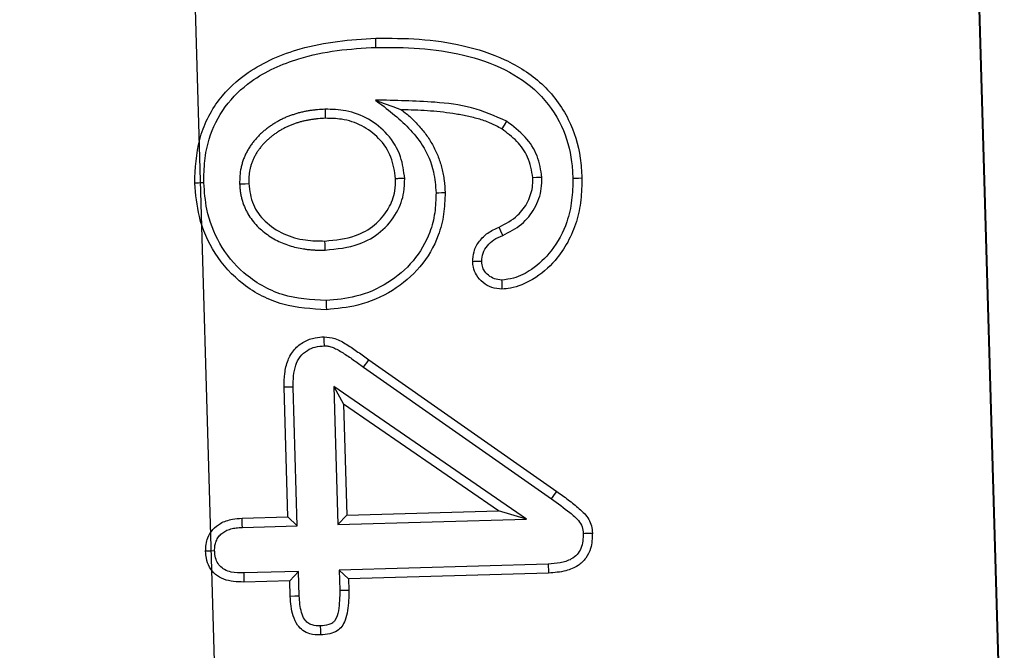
# Model space of a CAD drawing. Header units: metres. Extents: x 232680 to 233262, y 554200 to 554550.
# Tile 112 of 254: x 232761.1884 to 232761.2637, y 554462.2398 to 554462.288. Entities that reach past the tile are written whole.
import ezdxf

# ---------------------------------------------------------------- set-up
doc = ezdxf.new("R2010")
doc.units = ezdxf.units.M
doc.linetypes.add('NLCS-HIDDEN', pattern=[4, 2, -2])
doc.layers.get('Defpoints').update_dxf_attribs({"color": 241})
for name, color, linetype, lineweight in [('ACO constructie 035', 7, 'Continuous', 35), ('ACO tekst', 251, 'Continuous', 9), ('N-WE-VH-VERHARDING_ASFALT_DEKLAAG-GD', 7, 'Continuous', 25), ('N-WE-VH-VERHARDING_ASFALT_TUSSENLAAG_1-GD', 7, 'Continuous', 25), ('X-XX-AL-NAP-M', 7, 'Continuous', 18)]:
    doc.layers.add(name, color=color, linetype=linetype, lineweight=lineweight)
doc.styles.add('NLCS-ISO-ANNOTATIEF-T25', font='NLCS-ISO.ttf', dxfattribs={"height": 2.5})
doc.dimstyles.new('NLCS-ANNOTATIEF-T25-PIJL', dxfattribs={"dimtxt": 2.5, "dimasz": 2.5, "dimexe": 2, "dimexo": 2, "dimgap": 0.7, "dimtad": 1, "dimzin": 0, "dimdsep": 46, "dimtxsty": 'NLCS-ISO-ANNOTATIEF-T25', "dimcen": 0, "dimdle": 2, "dimclrd": 256, "dimclre": 256, "dimclrt": 256, "dimazin": 0, "dimtfac": 1, "dimtofl": 0, "dimtmove": 1, "dimatfit": 0, "dimfxl": 2, "dimtfillclr": 254, "dimtolj": 1, "dimtzin": 0, "dimlwd": 13, "dimlwe": 9, "dimarcsym": 0})

# ---------------------------------------------------------------- blocks, each defined once
blk = doc.blocks.new('KT640 (doorsnede)')
at = {"layer": 'ACO constructie 035', "lineweight": 30}
blk.add_line((1, 0), (0, 0), dxfattribs=at)
at = {"layer": 'ACO tekst', "lineweight": 30}
for p, q in [((0.877551, -0.047455), (0.888027, -0.033387)), ((0.878103, -0.047873), (0.888582, -0.033802)), ((0.893557, -0.034199), (0.893557, -0.050193)), ((0.89425, -0.034189), (0.89425, -0.0495)), ((0.890068, -0.035754), (0.879508, -0.050193)), ((0.890068, -0.035754), (0.889375, -0.037875)), ((0.890068, -0.050193), (0.890068, -0.035754)), ((0.889375, -0.037875), (0.880873, -0.0495)), ((0.889375, -0.0495), (0.889375, -0.037875)), ((0.879508, -0.050193), (0.880873, -0.0495)), ((0.880873, -0.0495), (0.889375, -0.0495)), ((0.890068, -0.050193), (0.889375, -0.0495)), ((0.893557, -0.050193), (0.89425, -0.0495)), ((0.89425, -0.0495), (0.8951, -0.0495)), ((0.895096, -0.050193), (0.8951, -0.0495)), ((0.879508, -0.050193), (0.890068, -0.050193)), ((0.893557, -0.050193), (0.895096, -0.050193)), ((0.890068, -0.053307), (0.87946, -0.053307)), ((0.890068, -0.053307), (0.889375, -0.054)), ((0.890068, -0.0575), (0.890068, -0.053307)), ((0.893557, -0.053307), (0.89425, -0.054)), ((0.895448, -0.053307), (0.893557, -0.053307)), ((0.893557, -0.053307), (0.893557, -0.057499)), ((0.889375, -0.054), (0.879449, -0.054)), ((0.889375, -0.05751), (0.889375, -0.054)), ((0.89425, -0.054), (0.89425, -0.05751)), ((0.895457, -0.054), (0.89425, -0.054))]:
    blk.add_line(p, q, dxfattribs=at)
at = {"layer": 'ACO tekst', "lineweight": 30, "flags": 128}
for points in [[(0.864133, -0.031443), (0.864133, -0.031235), (0.864133, -0.031027), (0.864133, -0.03075)], [(0.864, -0.033806), (0.864001, -0.034015), (0.864002, -0.034223), (0.864004, -0.0345)], [(0.888582, -0.033802), (0.888415, -0.033678), (0.888249, -0.033553), (0.888027, -0.033387)], [(0.893557, -0.034199), (0.893765, -0.034196), (0.893973, -0.034193), (0.89425, -0.034189)], [(0.859629, -0.036391), (0.859918, -0.036582), (0.860207, -0.036773)], [(0.86835, -0.036943), (0.868028, -0.037072), (0.867707, -0.037201)], [(0.864937, -0.041943), (0.864936, -0.041735), (0.864936, -0.041527), (0.864936, -0.04125)], [(0.857716, -0.046375), (0.857988, -0.045703), (0.858254, -0.045047), (0.85852, -0.044391)], [(0.853693, -0.046215), (0.853485, -0.046215), (0.853277, -0.046214), (0.853, -0.046213)], [(0.878103, -0.047873), (0.877937, -0.047748), (0.877772, -0.047622), (0.877551, -0.047455)], [(0.858307, -0.050243), (0.858515, -0.050243), (0.858723, -0.050243), (0.859, -0.050244)], [(0.869068, -0.050546), (0.86886, -0.050547), (0.868652, -0.050548), (0.868375, -0.050549)], [(0.872932, -0.050595), (0.87314, -0.050593), (0.873348, -0.050592), (0.873625, -0.05059)], [(0.876381, -0.050828), (0.876034, -0.050826), (0.875688, -0.050824)], [(0.897769, -0.051768), (0.898116, -0.051768), (0.898463, -0.051768)], [(0.87946, -0.053307), (0.879457, -0.053515), (0.879454, -0.053723), (0.879449, -0.054)], [(0.895448, -0.053307), (0.895452, -0.053654), (0.895457, -0.054)], [(0.863812, -0.056943), (0.863813, -0.056735), (0.863815, -0.056527), (0.863816, -0.05625)], [(0.890068, -0.0575), (0.88986, -0.057503), (0.889652, -0.057506), (0.889375, -0.05751)], [(0.893557, -0.057499), (0.893904, -0.057505), (0.89425, -0.05751)], [(0.863659, -0.059682), (0.863659, -0.05989), (0.863659, -0.060098), (0.863658, -0.060375)], [(0.891811, -0.059681), (0.891812, -0.060028), (0.891813, -0.060375)]]:
    blk.add_lwpolyline(points, dxfattribs=at)
at = {"layer": 'ACO tekst', "lineweight": 30}
for points, knots in [([(0.853, -0.046213), (0.85303, -0.045102), (0.853089, -0.04286), (0.853675, -0.039531), (0.854794, -0.036321), (0.856718, -0.033474), (0.859459, -0.031527), (0.862086, -0.030819), (0.863624, -0.030767), (0.864133, -0.03075)], [0, 0, 0, 0, 0.15516, 0.313, 0.470221, 0.627177, 0.785074, 0.928931, 1, 1, 1, 1]), ([(0.864133, -0.03075), (0.864695, -0.030779), (0.865816, -0.030836), (0.867475, -0.031219), (0.86902, -0.03194), (0.870573, -0.033043), (0.871778, -0.03458), (0.872395, -0.036077), (0.872436, -0.036903), (0.872447, -0.037119)], [0, 0, 0, 0, 0.146546, 0.2925, 0.440732, 0.588824, 0.785003, 0.943618, 1, 1, 1, 1]), ([(0.888027, -0.033387), (0.888246, -0.033097), (0.888465, -0.032807), (0.88892, -0.03224), (0.889153, -0.031961), (0.889523, -0.031562), (0.88965, -0.031432), (0.889922, -0.031193), (0.890073, -0.031084), (0.890393, -0.030917), (0.890562, -0.030854), (0.89092, -0.030771), (0.891103, -0.03076), (0.891285, -0.03075)], [0, 0, 0, 0, 0.25, 0.25, 0.5, 0.5, 0.625, 0.625, 0.75, 0.75, 0.875, 0.875, 1, 1, 1, 1]), ([(0.891285, -0.03075), (0.891685, -0.030775), (0.892361, -0.030818), (0.893219, -0.031268), (0.893821, -0.031943), (0.894191, -0.032959), (0.894229, -0.033743), (0.89425, -0.034189)], [0, 0, 0, 0, 0.229095, 0.387784, 0.547303, 0.741917, 1, 1, 1, 1]), ([(0.891292, -0.031443), (0.891291, -0.031374), (0.89129, -0.031235), (0.891288, -0.031004), (0.891286, -0.030842), (0.891285, -0.03075)], [0, 0, 0, 0, 0.300011, 0.600009, 1, 1, 1, 1]), ([(0.853693, -0.046215), (0.853723, -0.045104), (0.853784, -0.042859), (0.854385, -0.039528), (0.855521, -0.036415), (0.857415, -0.033781), (0.859976, -0.032073), (0.862349, -0.031498), (0.863713, -0.031456), (0.864133, -0.031443)], [0, 0, 0, 0, 0.163398, 0.330009, 0.495813, 0.647094, 0.799295, 0.938195, 1, 1, 1, 1]), ([(0.864133, -0.031443), (0.864697, -0.031473), (0.865822, -0.031532), (0.867741, -0.032023), (0.869606, -0.033075), (0.870967, -0.03462), (0.871655, -0.035997), (0.871726, -0.036812), (0.871754, -0.037122)], [0, 0, 0, 0, 0.162332, 0.323878, 0.566956, 0.76565, 0.910758, 1, 1, 1, 1]), ([(0.888582, -0.033802), (0.888941, -0.03334), (0.889484, -0.032639), (0.890188, -0.031824), (0.890768, -0.03148), (0.891124, -0.031455), (0.891292, -0.031443)], [0, 0, 0, 0, 0.4727833, 0.7154013, 0.8657777, 1, 1, 1, 1]), ([(0.891292, -0.031443), (0.891687, -0.031472), (0.89227, -0.031514), (0.892921, -0.031943), (0.893312, -0.032504), (0.893526, -0.033285), (0.893547, -0.033893), (0.893557, -0.034199)], [0, 0, 0, 0, 0.283541, 0.419081, 0.555138, 0.775815, 1, 1, 1, 1]), ([(0.864, -0.033806), (0.863439, -0.033877), (0.862307, -0.034021), (0.860768, -0.034973), (0.860019, -0.035905), (0.859629, -0.036391)], [0, 0, 0, 0, 0.319802, 0.645596, 1, 1, 1, 1]), ([(0.86835, -0.036943), (0.868108, -0.036432), (0.867639, -0.035442), (0.866379, -0.034366), (0.865101, -0.03386), (0.864286, -0.03382), (0.864, -0.033806)], [0, 0, 0, 0, 0.294457, 0.571338, 0.849743, 1, 1, 1, 1]), ([(0.864004, -0.0345), (0.86346, -0.03458), (0.86243, -0.03473), (0.861126, -0.035611), (0.860516, -0.036383), (0.860207, -0.036773)], [0, 0, 0, 0, 0.35626, 0.674292, 1, 1, 1, 1]), ([(0.867707, -0.037201), (0.867458, -0.03669), (0.867015, -0.035783), (0.865853, -0.034875), (0.86482, -0.034532), (0.864193, -0.034508), (0.864004, -0.0345)], [0, 0, 0, 0, 0.345607, 0.613829, 0.883709, 1, 1, 1, 1]), ([(0.859629, -0.036391), (0.859215, -0.037259), (0.858391, -0.038986), (0.858015, -0.041649), (0.857833, -0.044101), (0.857755, -0.045617), (0.857716, -0.046375)], [0, 0, 0, 0, 0.279504, 0.556497, 0.778118, 1, 1, 1, 1]), ([(0.860207, -0.036773), (0.860121, -0.036914), (0.860036, -0.037054), (0.859915, -0.037269), (0.859876, -0.037341), (0.859802, -0.037487), (0.859767, -0.037562), (0.859666, -0.037786), (0.859604, -0.037939), (0.859489, -0.038247), (0.859436, -0.038402), (0.859287, -0.038872), (0.859201, -0.039189), (0.859048, -0.039828), (0.858983, -0.04015), (0.858867, -0.040797), (0.858816, -0.041121), (0.858727, -0.041772), (0.858689, -0.042098), (0.858626, -0.042752), (0.8586, -0.043079), (0.858556, -0.043735), (0.858538, -0.044063), (0.85852, -0.044391)], [0.0000029, 0.0000029, 0.0000029, 0.0000029, 0.0625, 0.0625, 0.09375, 0.09375, 0.125, 0.125, 0.1875, 0.1875, 0.25, 0.25, 0.375, 0.375, 0.5, 0.5, 0.625, 0.625, 0.75, 0.75, 0.875, 0.875, 1, 1, 1, 1]), ([(0.870285, -0.039293), (0.87003, -0.039268), (0.869469, -0.039212), (0.86871, -0.038767), (0.868067, -0.038081), (0.867831, -0.037503), (0.867707, -0.037201)], [0, 0, 0, 0, 0.215591, 0.47393, 0.725737, 1, 1, 1, 1]), ([(0.870286, -0.038599), (0.870069, -0.038573), (0.869633, -0.03852), (0.869074, -0.038149), (0.868616, -0.037622), (0.868443, -0.03718), (0.86835, -0.036943)], [0, 0, 0, 0, 0.2393013, 0.4793048, 0.7207196, 1, 1, 1, 1]), ([(0.872447, -0.037119), (0.872418, -0.037381), (0.872361, -0.037901), (0.871929, -0.038576), (0.871368, -0.039057), (0.870778, -0.039271), (0.870426, -0.039287), (0.870285, -0.039293)], [0, 0, 0, 0, 0.230618, 0.457798, 0.688767, 0.875694, 1, 1, 1, 1]), ([(0.871754, -0.037122), (0.871731, -0.03731), (0.871687, -0.037673), (0.871376, -0.038133), (0.870993, -0.038462), (0.870596, -0.038588), (0.87037, -0.038596), (0.870286, -0.038599)], [0, 0, 0, 0, 0.243531, 0.470553, 0.705659, 0.890527, 1, 1, 1, 1]), ([(0.871754, -0.037122), (0.871846, -0.037121), (0.872008, -0.037121), (0.872239, -0.03712), (0.872378, -0.037119), (0.872447, -0.037119)], [0, 0, 0, 0, 0.398925, 0.699467, 1, 1, 1, 1]), ([(0.870286, -0.038599), (0.870286, -0.038692), (0.870286, -0.038853), (0.870286, -0.039084), (0.870285, -0.039223), (0.870285, -0.039293)], [0, 0, 0, 0, 0.398918, 0.699463, 1, 1, 1, 1]), ([(0.85852, -0.044391), (0.858722, -0.044157), (0.858924, -0.043924), (0.859246, -0.043592), (0.859356, -0.043485), (0.859583, -0.043275), (0.859699, -0.043174), (0.859936, -0.042976), (0.860057, -0.04288), (0.860304, -0.042695), (0.860429, -0.042605), (0.860686, -0.042434), (0.860817, -0.042352), (0.861083, -0.042197), (0.861219, -0.042124), (0.861633, -0.041916), (0.861917, -0.041793), (0.862499, -0.041588), (0.862797, -0.041507), (0.863249, -0.041407), (0.8634, -0.041378), (0.863705, -0.041329), (0.863858, -0.041309), (0.864318, -0.041266), (0.864627, -0.041258), (0.864936, -0.04125)], [0, 0, 0, 0, 0.125, 0.125, 0.1875, 0.1875, 0.25, 0.25, 0.3125, 0.3125, 0.375, 0.375, 0.4375, 0.4375, 0.5, 0.5, 0.625, 0.625, 0.75, 0.75, 0.8125, 0.8125, 0.875, 0.875, 1, 1, 1, 1]), ([(0.864936, -0.04125), (0.865492, -0.041284), (0.866603, -0.041351), (0.868574, -0.04192), (0.870656, -0.043222), (0.872436, -0.045455), (0.873455, -0.048008), (0.873572, -0.049783), (0.873625, -0.05059)], [0, 0, 0, 0, 0.1175283, 0.2346963, 0.4302777, 0.6255676, 0.829702, 1, 1, 1, 1]), ([(0.857716, -0.046375), (0.858414, -0.045508), (0.859464, -0.044205), (0.861377, -0.042719), (0.863126, -0.042034), (0.864403, -0.04197), (0.864937, -0.041943)], [0, 0, 0, 0, 0.377181, 0.566716, 0.818677, 1, 1, 1, 1]), ([(0.864937, -0.041943), (0.865448, -0.041974), (0.866468, -0.042035), (0.868278, -0.042555), (0.870186, -0.04375), (0.871819, -0.045798), (0.872771, -0.048166), (0.872881, -0.049825), (0.872932, -0.050595)], [0, 0, 0, 0, 0.116869, 0.233367, 0.427374, 0.621063, 0.824286, 1, 1, 1, 1]), ([(0.863774, -0.044307), (0.863214, -0.044362), (0.861987, -0.044484), (0.860331, -0.045428), (0.859086, -0.046891), (0.858401, -0.04856), (0.858337, -0.049708), (0.858307, -0.050243)], [0, 0, 0, 0, 0.187041, 0.409716, 0.616783, 0.821658, 1, 1, 1, 1]), ([(0.863774, -0.044307), (0.863774, -0.044376), (0.863774, -0.044515), (0.863775, -0.044746), (0.863775, -0.044908), (0.863775, -0.045)], [0, 0, 0, 0, 0.300133, 0.600287, 1, 1, 1, 1]), ([(0.869068, -0.050546), (0.869005, -0.049662), (0.868897, -0.04814), (0.867872, -0.046191), (0.866482, -0.044964), (0.865023, -0.044373), (0.864123, -0.044325), (0.863774, -0.044307)], [0, 0, 0, 0, 0.2882217, 0.4957985, 0.7049479, 0.8855232, 1, 1, 1, 1]), ([(0.863775, -0.045), (0.863213, -0.045064), (0.862074, -0.045195), (0.860613, -0.046119), (0.859586, -0.047438), (0.859063, -0.04887), (0.859019, -0.049829), (0.859, -0.050244)], [0, 0, 0, 0, 0.213458, 0.432099, 0.635734, 0.842107, 1, 1, 1, 1]), ([(0.868375, -0.050549), (0.868321, -0.049746), (0.868229, -0.048389), (0.867336, -0.046655), (0.866137, -0.045581), (0.864869, -0.045058), (0.864086, -0.045017), (0.863775, -0.045)], [0, 0, 0, 0, 0.296549, 0.50173, 0.708666, 0.884637, 1, 1, 1, 1]), ([(0.863658, -0.060375), (0.862534, -0.060294), (0.860275, -0.060131), (0.857309, -0.058538), (0.855394, -0.056338), (0.854272, -0.054114), (0.853522, -0.051785), (0.853082, -0.049131), (0.853027, -0.047186), (0.853, -0.046213)], [0, 0, 0, 0, 0.16764, 0.336849, 0.488372, 0.59833, 0.708441, 0.854095, 1, 1, 1, 1]), ([(0.863659, -0.059682), (0.863097, -0.059657), (0.861973, -0.059606), (0.859967, -0.059143), (0.857793, -0.057995), (0.856073, -0.056086), (0.855006, -0.054065), (0.854245, -0.051839), (0.853779, -0.049201), (0.853722, -0.047211), (0.853693, -0.046215)], [0, 0, 0, 0, 0.089079, 0.177916, 0.32432, 0.470729, 0.577707, 0.684848, 0.842253, 1, 1, 1, 1]), ([(0.875688, -0.050824), (0.875725, -0.050544), (0.875807, -0.049923), (0.876332, -0.049094), (0.876924, -0.048267), (0.877342, -0.047726), (0.877551, -0.047455)], [0, 0, 0, 0, 0.215047, 0.475834, 0.73769, 1, 1, 1, 1]), ([(0.876381, -0.050828), (0.876385, -0.05076), (0.876389, -0.050701), (0.876397, -0.05062), (0.8764, -0.050593), (0.876408, -0.050545), (0.876413, -0.050522), (0.87643, -0.050447), (0.876447, -0.050392), (0.876488, -0.050274), (0.876512, -0.050214), (0.87659, -0.050034), (0.876653, -0.049914), (0.876797, -0.049668), (0.876878, -0.04954), (0.877048, -0.049286), (0.877137, -0.049159), (0.877321, -0.048905), (0.877416, -0.048776), (0.877704, -0.048392), (0.877901, -0.048136), (0.8781, -0.047878), (0.878101, -0.047876), (0.878102, -0.047875), (0.878103, -0.047873)], [0.0087451, 0.0087451, 0.0087451, 0.0087451, 0.0625, 0.0625, 0.09375, 0.09375, 0.125, 0.125, 0.1875, 0.1875, 0.25, 0.25, 0.375, 0.375, 0.5, 0.5, 0.625, 0.625, 0.75, 0.75, 1, 1, 1, 1.0014196, 1.0014196, 1.0014196, 1.0014196]), ([(0.8951, -0.0495), (0.895624, -0.049521), (0.896404, -0.049553), (0.897337, -0.049805), (0.897875, -0.050088), (0.898229, -0.050516), (0.898432, -0.051089), (0.898452, -0.051529), (0.898463, -0.051768)], [0, 0, 0, 0, 0.335411, 0.498757, 0.617501, 0.718422, 0.847411, 1, 1, 1, 1]), ([(0.858307, -0.050243), (0.858307, -0.050248), (0.858307, -0.050254), (0.858307, -0.05026), (0.858311, -0.050438), (0.858315, -0.050625), (0.858331, -0.050915), (0.858339, -0.051014), (0.858357, -0.051208), (0.858367, -0.051304), (0.858391, -0.051496), (0.858404, -0.05159), (0.858433, -0.051781), (0.85845, -0.051878), (0.858487, -0.052073), (0.858509, -0.052173), (0.858556, -0.052369), (0.858582, -0.052464), (0.858636, -0.052651), (0.858664, -0.052741), (0.858721, -0.052921), (0.858751, -0.053013), (0.858817, -0.053202), (0.858854, -0.053298), (0.858936, -0.053493), (0.858979, -0.053587), (0.859068, -0.053767), (0.859113, -0.053854), (0.859204, -0.054023), (0.859251, -0.054107), (0.85935, -0.054277), (0.859402, -0.054363), (0.859512, -0.054534), (0.85957, -0.054618), (0.859687, -0.05478), (0.859746, -0.054859), (0.859866, -0.055013), (0.859928, -0.055089), (0.86006, -0.055244), (0.860129, -0.055321), (0.860277, -0.055473), (0.860353, -0.055546), (0.860504, -0.055683), (0.860579, -0.055748), (0.860727, -0.055871), (0.860804, -0.055934), (0.860927, -0.056028), (0.860969, -0.056059), (0.861056, -0.056121), (0.861101, -0.056152), (0.861239, -0.056241), (0.861331, -0.056296), (0.861516, -0.056397), (0.861607, -0.056442), (0.861793, -0.05653), (0.861889, -0.056572), (0.862084, -0.056649), (0.862184, -0.056685), (0.862386, -0.056748), (0.862488, -0.056776), (0.862795, -0.05685), (0.863002, -0.056885), (0.863416, -0.056929), (0.863613, -0.056936), (0.863791, -0.056942), (0.863798, -0.056943), (0.863805, -0.056943), (0.863812, -0.056943)], [-0.001991, -0.001991, -0.001991, -0.001991, 0, 0, 0, 0.0625, 0.0625, 0.09375, 0.09375, 0.125, 0.125, 0.15625, 0.15625, 0.1875, 0.1875, 0.21875, 0.21875, 0.25, 0.25, 0.28125, 0.28125, 0.3125, 0.3125, 0.34375, 0.34375, 0.375, 0.375, 0.40625, 0.40625, 0.4375, 0.4375, 0.46875, 0.46875, 0.5, 0.5, 0.53125, 0.53125, 0.5625, 0.5625, 0.59375, 0.59375, 0.625, 0.625, 0.65625, 0.65625, 0.6875, 0.6875, 0.703125, 0.703125, 0.71875, 0.71875, 0.75, 0.75, 0.78125, 0.78125, 0.8125, 0.8125, 0.84375, 0.84375, 0.875, 0.875, 0.9375, 0.9375, 1, 1, 1, 1.002486, 1.002486, 1.002486, 1.002486]), ([(0.859, -0.050244), (0.859004, -0.050423), (0.859008, -0.050602), (0.859023, -0.050869), (0.859029, -0.050959), (0.859046, -0.051137), (0.859055, -0.051226), (0.859078, -0.051403), (0.85909, -0.051492), (0.859117, -0.051669), (0.859132, -0.051757), (0.859166, -0.051932), (0.859185, -0.05202), (0.859227, -0.052193), (0.85925, -0.05228), (0.8593, -0.052452), (0.859326, -0.052537), (0.85938, -0.052708), (0.859408, -0.052793), (0.859467, -0.052962), (0.859499, -0.053045), (0.859568, -0.05321), (0.859606, -0.053291), (0.859684, -0.053452), (0.859726, -0.053531), (0.859811, -0.053689), (0.859854, -0.053767), (0.859944, -0.053921), (0.859991, -0.053998), (0.860088, -0.054148), (0.860138, -0.054222), (0.860243, -0.054367), (0.860297, -0.054438), (0.860407, -0.054579), (0.860463, -0.054649), (0.860579, -0.054785), (0.860639, -0.054851), (0.860763, -0.05498), (0.860828, -0.055042), (0.86096, -0.055162), (0.861028, -0.05522), (0.861166, -0.055335), (0.861235, -0.055392), (0.861342, -0.055473), (0.861378, -0.0555), (0.86145, -0.055551), (0.861487, -0.055577), (0.8616, -0.05565), (0.861677, -0.055695), (0.861834, -0.055781), (0.861914, -0.055821), (0.862076, -0.055897), (0.862158, -0.055933), (0.862324, -0.055999), (0.862409, -0.056029), (0.862579, -0.056083), (0.862665, -0.056107), (0.862926, -0.056169), (0.863103, -0.056199), (0.863459, -0.056237), (0.863638, -0.056243), (0.863816, -0.05625)], [0.000003, 0.000003, 0.000003, 0.000003, 0.0625, 0.0625, 0.09375, 0.09375, 0.125, 0.125, 0.15625, 0.15625, 0.1875, 0.1875, 0.21875, 0.21875, 0.25, 0.25, 0.28125, 0.28125, 0.3125, 0.3125, 0.34375, 0.34375, 0.375, 0.375, 0.40625, 0.40625, 0.4375, 0.4375, 0.46875, 0.46875, 0.5, 0.5, 0.53125, 0.53125, 0.5625, 0.5625, 0.59375, 0.59375, 0.625, 0.625, 0.65625, 0.65625, 0.6875, 0.6875, 0.703125, 0.703125, 0.71875, 0.71875, 0.75, 0.75, 0.78125, 0.78125, 0.8125, 0.8125, 0.84375, 0.84375, 0.875, 0.875, 0.9375, 0.9375, 1, 1, 1, 1]), ([(0.895096, -0.050193), (0.895614, -0.05022), (0.896394, -0.05026), (0.897268, -0.050495), (0.897595, -0.050827), (0.897746, -0.051219), (0.89776, -0.05155), (0.897769, -0.051768)], [0, 0, 0, 0, 0.437113, 0.657022, 0.724833, 0.818666, 1, 1, 1, 1]), ([(0.873625, -0.05059), (0.873529, -0.051717), (0.873337, -0.053977), (0.871669, -0.056964), (0.869197, -0.059091), (0.866403, -0.060215), (0.864521, -0.060325), (0.863658, -0.060375)], [0, 0, 0, 0, 0.215925, 0.43298, 0.638338, 0.834305, 1, 1, 1, 1]), ([(0.872932, -0.050595), (0.872833, -0.051727), (0.872683, -0.053432), (0.87168, -0.055485), (0.870428, -0.057186), (0.868425, -0.058704), (0.865951, -0.059574), (0.864339, -0.05965), (0.863659, -0.059682)], [0, 0, 0, 0, 0.232386, 0.3499834, 0.467565, 0.6671915, 0.8594873, 1, 1, 1, 1]), ([(0.863812, -0.056943), (0.863819, -0.056943), (0.863826, -0.056943), (0.863833, -0.056943), (0.863918, -0.056941), (0.864008, -0.056938), (0.86415, -0.056932), (0.864199, -0.056929), (0.864298, -0.056922), (0.864349, -0.056918), (0.864502, -0.056901), (0.864603, -0.056887), (0.8648, -0.056851), (0.864896, -0.056831), (0.865183, -0.056761), (0.865371, -0.056705), (0.865652, -0.0566), (0.865745, -0.056562), (0.865932, -0.056478), (0.866024, -0.056432), (0.866291, -0.056287), (0.866458, -0.056181), (0.86678, -0.055949), (0.866934, -0.055823), (0.867223, -0.055557), (0.867359, -0.055417), (0.867614, -0.055127), (0.867733, -0.054977), (0.867958, -0.054664), (0.868064, -0.054501), (0.868257, -0.054168), (0.868345, -0.053997), (0.868506, -0.053647), (0.868578, -0.053467), (0.868703, -0.053109), (0.868757, -0.05293), (0.868853, -0.052565), (0.868894, -0.052377), (0.868943, -0.052103), (0.868957, -0.052012), (0.868984, -0.051833), (0.868996, -0.051743), (0.869018, -0.051561), (0.869028, -0.051468), (0.869045, -0.051281), (0.869051, -0.051185), (0.869064, -0.050905), (0.869066, -0.050726), (0.869068, -0.050556), (0.869068, -0.050553), (0.869068, -0.05055), (0.869068, -0.050546)], [-0.002596, -0.002596, -0.002596, -0.002596, 0, 0, 0, 0.03125, 0.03125, 0.046875, 0.046875, 0.0625, 0.0625, 0.09375, 0.09375, 0.125, 0.125, 0.1875, 0.1875, 0.21875, 0.21875, 0.25, 0.25, 0.3125, 0.3125, 0.375, 0.375, 0.4375, 0.4375, 0.5, 0.5, 0.5625, 0.5625, 0.625, 0.625, 0.6875, 0.6875, 0.75, 0.75, 0.8125, 0.8125, 0.84375, 0.84375, 0.875, 0.875, 0.90625, 0.90625, 0.9375, 0.9375, 1, 1, 1, 1.001193, 1.001193, 1.001193, 1.001193]), ([(0.863816, -0.05625), (0.864371, -0.056194), (0.865446, -0.056086), (0.866828, -0.055097), (0.867809, -0.053721), (0.868308, -0.052118), (0.868354, -0.051044), (0.868375, -0.050549)], [0, 0, 0, 0, 0.20221, 0.392126, 0.604243, 0.817648, 1, 1, 1, 1]), ([(0.879449, -0.054), (0.8791, -0.053984), (0.878404, -0.053954), (0.877412, -0.053698), (0.87656, -0.053174), (0.875987, -0.052404), (0.87572, -0.051582), (0.875697, -0.051051), (0.875688, -0.050824)], [0, 0, 0, 0, 0.187803, 0.373831, 0.543855, 0.714782, 0.878461, 1, 1, 1, 1]), ([(0.87946, -0.053307), (0.878893, -0.053279), (0.87808, -0.053239), (0.877134, -0.052736), (0.87667, -0.05218), (0.876413, -0.051517), (0.876392, -0.051062), (0.876381, -0.050828)], [0, 0, 0, 0, 0.372443, 0.534484, 0.698232, 0.844201, 1, 1, 1, 1]), ([(0.897769, -0.051768), (0.89776, -0.05198), (0.897745, -0.052316), (0.897526, -0.052728), (0.897186, -0.05301), (0.896486, -0.053267), (0.895872, -0.053291), (0.895448, -0.053307)], [0, 0, 0, 0, 0.196693, 0.311459, 0.426357, 0.603944, 1, 1, 1, 1]), ([(0.898463, -0.051768), (0.898447, -0.052045), (0.898419, -0.052519), (0.89811, -0.053124), (0.897625, -0.053571), (0.896726, -0.053944), (0.895961, -0.053978), (0.895457, -0.054)], [0, 0, 0, 0, 0.193336, 0.329525, 0.465908, 0.648587, 1, 1, 1, 1]), ([(0.891813, -0.060375), (0.891458, -0.060341), (0.890854, -0.060283), (0.890134, -0.059793), (0.889636, -0.059128), (0.889402, -0.058325), (0.889383, -0.057755), (0.889375, -0.05751)], [0, 0, 0, 0, 0.247365, 0.422132, 0.597094, 0.82638, 1, 1, 1, 1]), ([(0.891811, -0.059681), (0.891648, -0.059673), (0.891514, -0.059664), (0.891286, -0.059624), (0.891169, -0.059588), (0.890948, -0.059488), (0.890841, -0.059424), (0.890695, -0.059311), (0.890649, -0.059271), (0.890564, -0.059186), (0.890524, -0.059142), (0.890449, -0.059047), (0.890415, -0.058997), (0.890352, -0.058892), (0.890323, -0.058838), (0.89027, -0.058721), (0.890245, -0.058659), (0.8902, -0.058529), (0.89018, -0.058462), (0.890145, -0.058326), (0.890131, -0.058257), (0.890107, -0.058119), (0.890098, -0.05805), (0.890078, -0.057833), (0.890073, -0.057674), (0.890068, -0.0575)], [0.0083571, 0.0083571, 0.0083571, 0.0083571, 0.125, 0.125, 0.25, 0.25, 0.375, 0.375, 0.4375, 0.4375, 0.5, 0.5, 0.5625, 0.5625, 0.625, 0.625, 0.6875, 0.6875, 0.75, 0.75, 0.8125, 0.8125, 0.875, 0.875, 0.9976747, 0.9976747, 0.9976747, 0.9976747]), ([(0.893557, -0.057499), (0.893545, -0.057826), (0.893526, -0.058333), (0.893291, -0.058957), (0.892976, -0.059334), (0.892566, -0.059583), (0.892158, -0.059663), (0.891901, -0.059677), (0.891811, -0.059681)], [0, 0, 0, 0, 0.3047022, 0.4736914, 0.6158819, 0.7576343, 0.91528, 1, 1, 1, 1]), ([(0.89425, -0.05751), (0.894219, -0.05804), (0.894173, -0.058815), (0.893632, -0.05969), (0.893046, -0.060136), (0.892408, -0.060344), (0.891991, -0.060366), (0.891813, -0.060375)], [0, 0, 0, 0, 0.366237, 0.536098, 0.706499, 0.874514, 1, 1, 1, 1])]:
    blk.add_open_spline(points, degree=3, knots=knots, dxfattribs=at)
blk = doc.blocks.new('*D20')
at = {"layer": 'Defpoints', "color": 0, "transparency": 16777216}
for p in [(232761.189512, 554464.838288), (232762.032981, 554464.838288), (232761.274949, 554461.839549)]:
    blk.add_point(p, dxfattribs=at)
at = {"layer": 'X-XX-AL-NAP-M', "linetype": 'Continuous', "lineweight": 9, "transparency": 16777216}
for p, q in [((232761.289512, 554464.838288), (232762.132981, 554464.838288)), ((232761.374949, 554461.839549), (232762.132981, 554461.839549))]:
    blk.add_line(p, q, dxfattribs=at)
at = {"layer": 'X-XX-AL-NAP-M', "linetype": 'Continuous', "lineweight": 13, "transparency": 16777216}
blk.add_line((232762.032981, 554461.964549), (232762.032981, 554464.713288), dxfattribs=at)
at = {"layer": 'X-XX-AL-NAP-M', "transparency": 16777216}
for points in [[(232762.012148, 554464.713288), (232762.053815, 554464.713288), (232762.032981, 554464.838288)], [(232762.012148, 554461.964549), (232762.053815, 554461.964549), (232762.032981, 554461.839549)]]:
    blk.add_solid(points, dxfattribs=at)
at = {"layer": 'X-XX-AL-NAP-M', "transparency": 16777216, "insert": (232762.130481, 554463.338918), "char_height": 0.125, "attachment_point": 5, "rotation": 270, "style": 'NLCS-ISO-ANNOTATIEF-T25'}
blk.add_mtext('\\A1;3.00', dxfattribs=at)

msp = doc.modelspace()

# ---------------------------------------------------------------- linework, layer by layer
at = {"layer": 'N-WE-VH-VERHARDING_ASFALT_DEKLAAG-GD', "linetype": 'NLCS-HIDDEN'}
msp.add_lwpolyline([(232761.126931, 554464.837513), (232761.215005, 554461.839263), (232761.275015, 554461.839425), (232761.186938, 554464.838132)], close=True, dxfattribs=at)
at = {"layer": 'N-WE-VH-VERHARDING_ASFALT_TUSSENLAAG_1-GD', "linetype": 'NLCS-HIDDEN'}
msp.add_lwpolyline([(232761.064253, 554464.887347), (232761.155016, 554461.839101), (232761.215005, 554461.839263), (232761.12546, 554464.887509)], close=True, dxfattribs=at)

# ---------------------------------------------------------------- block references
at = {"rotation": 271.6811810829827}
msp.add_blockref('KT640 (doorsnede)', (232761.236763, 554463.140564), dxfattribs=at)

# ---------------------------------------------------------------- dimensions: what is measured, and where the dimension line sits
at = {"layer": 'X-XX-AL-NAP-M'}
dim = msp.add_linear_dim(base=(232762.032981, 554464.838288), p1=(232761.274949, 554461.839549), p2=(232761.189512, 554464.838288), angle=270, dimstyle='NLCS-ANNOTATIEF-T25-PIJL', override={"dimtad": 4, "dimrnd": 0.05}, dxfattribs=at)
dim.commit()
dim.dimension.update_dxf_attribs({"geometry": '*D20', "text_midpoint": (232762.130481, 554463.338918)})

doc.saveas('drawing.dxf')
